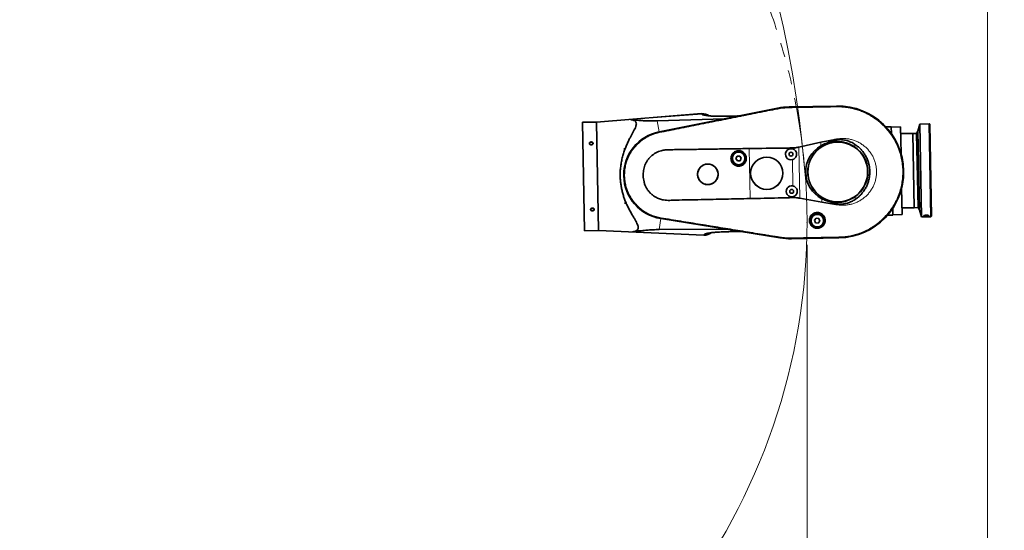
# Model space of a CAD drawing. Header units: millimetres. Extents: x 0 to 14900, y 0 to 10500.
# Tile 13 of 48: x 4514 to 6724, y 4733 to 5878. Entities that reach past the tile are written whole.
import ezdxf

# ---------------------------------------------------------------- set-up
doc = ezdxf.new("R2010")
doc.units = ezdxf.units.MM
doc.header["$LTSCALE"] = 25
doc.header["$PDSIZE"] = -1
doc.linetypes.add('PHANTOM', pattern=[12.7, 6.35, -1.27, 1.27, -1.27, 1.27, -1.27])
doc.styles.add('SLDTEXTSTYLE0', font='TXT', dxfattribs={"width": 0.605})
doc.dimstyles.new('SLDDIMSTYLE0', dxfattribs={"dimtxt": 87.5, "dimasz": 87.5, "dimexe": 0, "dimexo": 0.0625, "dimgap": 21.875, "dimtad": 1, "dimdec": 0, "dimrnd": 1e-09, "dimzin": 12, "dimdsep": 46, "dimtxsty": 'SLDTEXTSTYLE0', "dimsah": 1, "dimcen": 0.09, "dimadec": 0, "dimazin": 3, "dimtfac": 1, "dimtofl": 0, "dimtmove": 0, "dimatfit": 3, "dimfxl": 1, "dimfrac": 2, "dimtolj": 1, "dimtzin": 12, "dimarcsym": 0})

# ---------------------------------------------------------------- blocks, each defined once
blk = doc.blocks.new('_D_3')
at = {"color": 7, "linetype": 'Continuous', "lineweight": 0}
for p, q in [((6281.4, 5372.6), (6281.4, 3420.5)), ((3433.9, 4045.8), (3433.9, 3420.5)), ((6281.4, 3458), (3433.9, 3458))]:
    blk.add_line(p, q, dxfattribs=at)
at = {"color": 7, "linetype": 'Continuous', "lineweight": 18}
for points in [[(3433.9, 3458), (3521.4, 3445.5), (3521.4, 3470.5)], [(6281.4, 3458), (6193.9, 3470.5), (6193.9, 3445.5)]]:
    blk.add_solid(points, dxfattribs=at)
at = {"color": 7, "linetype": 'Continuous', "lineweight": 18, "insert": (4723.9, 3570.8), "char_height": 87.5, "attachment_point": 1, "style": 'SLDTEXTSTYLE0'}
blk.add_mtext('2848', dxfattribs=at)
blk = doc.blocks.new('_D_5')
at = {"color": 7, "linetype": 'Continuous', "lineweight": 0}
for p, q in [((3803.9, 7856.4), (6724.2, 7856.4)), ((6686.7, 7856.4), (6686.7, 4544.6)), ((3932.7, 4544.6), (6724.2, 4544.6))]:
    blk.add_line(p, q, dxfattribs=at)
at = {"color": 7, "linetype": 'Continuous', "lineweight": 18}
for points in [[(6686.7, 7856.4), (6674.2, 7768.9), (6699.2, 7768.9)], [(6686.7, 4544.6), (6699.2, 4632.1), (6674.2, 4632.1)]]:
    blk.add_solid(points, dxfattribs=at)
at = {"color": 7, "linetype": 'Continuous', "lineweight": 18, "insert": (6573.9, 6066.8), "char_height": 87.5, "attachment_point": 1, "rotation": 90, "style": 'SLDTEXTSTYLE0'}
blk.add_mtext('3312', dxfattribs=at)

msp = doc.modelspace()

# ---------------------------------------------------------------- linework, layer by layer
at = {"color": 7, "linetype": 'Continuous', "lineweight": 35}
for p, q in [((6347.6518608, 5684.3071077), (6241.4195922, 5682.3660761)), ((6241.4215858, 5682.2569669), (6347.6538544, 5684.1979985)), ((6241.4366226, 5681.4340057), (6241.4436213, 5681.4341314)), ((6347.6623802, 5683.3755438), (6347.6688797, 5683.3756649)), ((6044.4582614, 5667.1658357), (5808.6343181, 5648.4123914)), ((6215.3471752, 5679.5481551), (5949.5850614, 5626.4896616)), ((5949.6004836, 5626.3814594), (6215.1747431, 5679.4193799)), ((6120.3764231, 5661.7136541), (6124.8033076, 5661.941944)), ((6126.578376, 5661.908877), (6124.8033076, 5661.941944)), ((6215.3298489, 5678.6132737), (6215.335505, 5678.6144044)), ((5788.8459543, 5648.0508267), (5777.2986089, 5647.8398384)), ((5777.2986089, 5647.8398384), (5781.7515636, 5404.1305163)), ((5808.6343181, 5648.4123914), (5803.426854, 5648.3172428)), ((5808.6343181, 5648.4123914), (5813.0872729, 5404.7030692)), ((5944.696217, 5650.9771569), (6095.8433574, 5655.772736)), ((6470.4009188, 5637.5834221), (6458.4669326, 5637.3653692)), ((6470.4009188, 5637.5834221), (6470.6774704, 5622.4478074)), ((6491.2402902, 5637.4432701), (6470.4104336, 5637.0626756)), ((6491.2402902, 5637.4432701), (6492.3278445, 5577.9216411)), ((6534.3575792, 5643.9612141), (6530.4386297, 5628.1883296)), ((6555.7081822, 5644.3513233), (6534.3575792, 5643.9612141)), ((6534.3575792, 5643.9612141), (6538.1635234, 5435.6626481)), ((6556.7687048, 5643.3288602), (6555.7081822, 5644.3513233)), ((6559.5141264, 5436.0527574), (6555.7081822, 5644.3513233)), ((6556.7687048, 5643.3288602), (6560.5365895, 5437.11328)), ((5949.7539703, 5625.6129125), (5949.7686133, 5625.6158309)), ((6519.1157812, 5622.8459116), (6491.5162212, 5622.341624)), ((6527.4477238, 5622.9981494), (6519.1157812, 5622.8459116)), ((6519.1157812, 5622.8459116), (6522.1605366, 5456.2070589)), ((6530.4386297, 5628.1883296), (6527.4477238, 5622.9981494)), ((6527.4477238, 5622.9981494), (6530.4924792, 5456.3592967)), ((6530.4386297, 5628.1883296), (6533.670991, 5451.2818415)), ((6263.0409818, 5592.1705916), (6312.0828597, 5602.960569)), ((5870.2067592, 5588.5897461), (5870.2934335, 5588.5913298)), ((5870.2100286, 5588.4108127), (5870.2067592, 5588.5897461)), ((5871.6238709, 5588.6156389), (5870.2100286, 5588.4108127)), ((5870.2934335, 5588.5913298), (5870.2100286, 5588.4108127)), ((5870.2934335, 5588.5913298), (5871.6238709, 5588.6156389)), ((6124.6311539, 5571.7868576), (6121.8811905, 5566.4383361)), ((6130.6380912, 5572.0795801), (6124.6311539, 5571.7868576)), ((6133.895065, 5567.0237812), (6130.6380912, 5572.0795801)), ((6121.8811905, 5566.4383361), (6125.1381642, 5561.3825371)), ((6125.1381642, 5561.3825371), (6131.1451015, 5561.6752596)), ((6131.1451015, 5561.6752596), (6133.895065, 5567.0237812)), ((6493.7493532, 5500.1227542), (6494.8369075, 5440.6011253)), ((5872.4299672, 5466.9140184), (5873.8503482, 5466.7609779)), ((5872.4332366, 5466.735085), (5872.4299672, 5466.9140184)), ((5872.4299672, 5466.9140184), (5872.5199109, 5466.7366687)), ((5872.5199109, 5466.7366687), (5872.4332366, 5466.735085)), ((5872.5199109, 5466.7366687), (5873.8503482, 5466.7609779)), ((6314.5394861, 5468.5098972), (6265.1361939, 5477.5000549)), ((6462.0825796, 5439.4817316), (6474.0165658, 5439.6997844)), ((6473.7400142, 5454.8353991), (6474.0165658, 5439.6997844)), ((6474.0070509, 5440.2205308), (6494.8369075, 5440.6011253)), ((6494.5609766, 5455.7027713), (6522.1605366, 5456.2070589)), ((6522.1605366, 5456.2070589), (6530.4924792, 5456.3592967)), ((6530.4924792, 5456.3592967), (6533.670991, 5451.2818415)), ((6533.670991, 5451.2818415), (6538.1635234, 5435.6626481)), ((6543.3360409, 5438.0945266), (6543.329403, 5438.0337084)), ((6543.3448894, 5437.1861415), (6543.329403, 5438.0337084)), ((6559.5141264, 5436.0527574), (6560.5365895, 5437.11328)), ((5953.1310897, 5431.7621745), (6220.2769999, 5388.4750582)), ((6220.4890561, 5388.5680921), (5953.1545352, 5431.8689264)), ((5953.2912731, 5432.6410196), (5953.279891, 5432.6428593)), ((6302.2298024, 5432.8238146), (6298.4780073, 5428.1234939)), ((6298.4780073, 5428.1234939), (6300.672707, 5422.5241837)), ((6300.672707, 5422.5241837), (6306.6192017, 5421.6251942)), ((6308.1762972, 5431.9248251), (6302.2298024, 5432.8238146)), ((6306.6192017, 5421.6251942), (6310.3709968, 5426.3255149)), ((6310.3709968, 5426.3255149), (6308.1762972, 5431.9248251)), ((6538.1635234, 5435.6626481), (6559.5141264, 5436.0527574)), ((5781.7515636, 5404.1305163), (5813.0872729, 5404.7030692)), ((5813.0872729, 5404.7030692), (6049.4444363, 5394.5767815)), ((6100.2168794, 5407.8464049), (5949.1366297, 5407.1104136)), ((6124.7016486, 5402.7417763), (6125.1347428, 5402.7399418)), ((6131.2084549, 5402.82467), (6129.5394957, 5402.7325075)), ((6220.6203036, 5389.3783992), (6220.6146105, 5389.3793225)), ((6246.8140013, 5387.5143093), (6246.8070027, 5387.5141793)), ((6353.054308, 5388.6322532), (6246.8220394, 5386.6912217)), ((6246.824033, 5386.5821125), (6353.0563016, 5388.5231441)), ((6353.0392896, 5389.454207), (6353.0298682, 5389.4540392))]:
    msp.add_line(p, q, dxfattribs=at)
at = {"color": 8, "linetype": 'Continuous', "lineweight": 18}
for p, q in [((6241.4366226, 5681.4340057), (6241.4215858, 5682.2569669)), ((6241.4561482, 5680.3653743), (6241.4436213, 5681.4341314)), ((6347.6688797, 5683.3756649), (6347.6538544, 5684.1979985)), ((6347.6623802, 5683.3755438), (6347.6884054, 5682.3070286)), ((6045.0687393, 5666.3635235), (5885.8850756, 5653.7655814)), ((6047.1082455, 5664.3972099), (6045.0687393, 5666.3635235)), ((6095.8433574, 5655.772736), (6126.578376, 5661.908877)), ((6215.335505, 5678.6144044), (6215.1747431, 5679.4193799)), ((6215.5449995, 5677.5654127), (6215.3298489, 5678.6132737)), ((5944.696217, 5650.9771569), (5949.5850614, 5626.4896616)), ((5949.7539703, 5625.6129125), (5949.6004836, 5626.3814594)), ((5949.9662762, 5624.5498436), (5949.7686133, 5625.6158309)), ((6263.0409818, 5592.1705916), (6265.1361939, 5477.5000549)), ((6312.2282997, 5595.0006661), (6312.0828597, 5602.960569)), ((6386.95474, 5599.5503094), (6387.0703018, 5593.2256338)), ((6153.4959799, 5476.672084), (6151.4450416, 5588.9195237)), ((6248.1484062, 5588.3757218), (6248.1131599, 5590.3047449)), ((6249.6707839, 5505.0562955), (6248.5924194, 5564.0749667)), ((6389.1211373, 5480.9838167), (6389.2368087, 5474.6531472)), ((6250.150179, 5478.8190948), (6250.1147971, 5480.7555403)), ((6314.5394861, 5468.5098972), (6314.3939343, 5476.4759186)), ((6543.329403, 5438.0337084), (6543.8169285, 5438.5283282)), ((6543.3448894, 5437.1861415), (6545.0825143, 5438.9637188)), ((6553.0030248, 5439.1054192), (6554.8013107, 5437.3954684)), ((6554.2839012, 5438.7163597), (6554.7858244, 5438.2430354)), ((5949.1366297, 5407.1104136), (5953.1310897, 5431.7621745)), ((5953.279891, 5432.6428593), (5953.1545352, 5431.8689264)), ((5953.4532176, 5433.7129581), (5953.2912731, 5432.6410196)), ((6050.0196513, 5395.4010972), (5890.4820243, 5402.1754972)), ((6050.0196513, 5395.4010972), (6051.9859649, 5397.4406034)), ((6131.2084549, 5402.82467), (6100.2168794, 5407.8464049)), ((6220.6203036, 5389.3783992), (6220.4890561, 5388.5680921)), ((6220.7913378, 5390.4343453), (6220.6146105, 5389.3793225)), ((6246.7874771, 5388.5828122), (6246.8140013, 5387.5143093)), ((6246.8070027, 5387.5141793), (6246.8220394, 5386.6912217)), ((6353.0197639, 5390.5228486), (6353.0298682, 5389.4540392)), ((6353.0392896, 5389.454207), (6353.054308, 5388.6322532))]:
    msp.add_line(p, q, dxfattribs=at)
at = {"color": 7, "linetype": 'Continuous', "lineweight": 35, "flags": 128}
for points in [[(5797.0660591, 5597.3042042), (5798.2130632, 5597.4774295), (5799.2302092, 5597.936317), (5800.0072734, 5598.6311392), (5800.4600489, 5599.4866012), (5800.5394705, 5600.4100005), (5800.2369316, 5601.3012725), (5799.5852169, 5602.0638339), (5798.6549499, 5602.6150495), (5797.5469395, 5602.8951864), (5796.3812557, 5602.8738875), (5795.2842185, 5602.5534609), (5794.3747089, 5601.9686297), (5793.7512864, 5601.1827695), (5793.4815084, 5600.2810404), (5793.5946096, 5599.3611588), (5794.0783338, 5598.5228081), (5794.8802619, 5597.8568366), (5795.9134925, 5597.4354127), (5797.0660591, 5597.3042042)], [(5799.7623655, 5449.7358948), (5800.9093696, 5449.9091201), (5801.9265156, 5450.3680077), (5802.7035798, 5451.0628298), (5803.1563553, 5451.9182919), (5803.2357769, 5452.8416912), (5802.933238, 5453.7329631), (5802.2815233, 5454.4955246), (5801.3512563, 5455.0467401), (5800.2432459, 5455.326877), (5799.0775621, 5455.3055782), (5797.9805249, 5454.9851515), (5797.0710153, 5454.4003203), (5796.4475928, 5453.6144601), (5796.1778148, 5452.712731), (5796.290916, 5451.7928494), (5796.7746402, 5450.9544987), (5797.5765683, 5450.2885272), (5798.6097989, 5449.8671033), (5799.7623655, 5449.7358948)], [(6554.8013107, 5437.3954684), (6554.7995697, 5437.4907505), (6554.797773, 5437.5890854), (6554.7959205, 5437.6904703), (6554.7940124, 5437.7949022), (6554.7920486, 5437.9023778), (6554.7900293, 5438.0128941), (6554.7879545, 5438.1264478), (6554.7858244, 5438.2430354)]]:
    msp.add_lwpolyline(points, dxfattribs=at)
at = {"color": 7, "linetype": 'Continuous', "lineweight": 35}
for centre, radius in [((6350.3540812, 5536.4151259), 67.1635182), ((6350.3540812, 5536.4151259), 67.010549), ((6127.8881277, 5566.7310586), 16.9270833), ((6127.8881277, 5566.7310586), 14.84375), ((6127.8881277, 5566.7310586), 14.0625), ((6191.0056783, 5533.5035785), 36.2288942), ((6191.0056783, 5533.5035785), 36.147007), ((6245.4436094, 5576.1718669), 4.3229167), ((6058.7360889, 5531.0868039), 22.9187262), ((6246.9659871, 5492.8524406), 4.3229167), ((6304.4245021, 5427.2245044), 16.9270833), ((6304.4245021, 5427.2245044), 14.84375), ((6304.4245021, 5427.2245044), 14.0625)]:
    msp.add_circle(centre, radius, dxfattribs=at)
at = {"color": 8, "linetype": 'Continuous', "lineweight": 18}
for centre in [(6127.8881277, 5566.7310586), (6304.4245021, 5427.2245044)]:
    msp.add_circle(centre, 14.4270833, dxfattribs=at)
at = {"color": 7, "linetype": 'Continuous', "lineweight": 18}
for centre, radius, start, end in [((3753.8725798, 5324.5923172), 2531.789341, 5, 155), ((4874.5916151, 5422.6425278), 1406.789341, 213.1733009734, 5)]:
    msp.add_arc(centre, radius, start, end, dxfattribs=at)
at = {"color": 7, "linetype": 'PHANTOM', "lineweight": 18}
msp.add_arc((4874.5916151, 5422.6425278), 1406.789341, 5, 103.1733009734, dxfattribs=at)
at = {"color": 7, "linetype": 'Continuous', "lineweight": 35}
for centre, radius, start, end in [((6244.1218126, 5534.4740943), 147.8075393, 91.0467680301, 101.2939725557), ((6244.1027829, 5535.5155871), 146.875, 91.0467680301, 101.2904597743), ((6350.3540812, 5536.4151259), 147.9166667, 271.0467680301, 91.0467680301), ((6350.3540812, 5536.4151259), 147.8075393, 271.0467680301, 91.0467680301), ((6046.4703097, 5641.2019604), 26.0416667, 54.2918272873, 94.4333596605), ((5968.959407, 5529.446442), 98.9583333, 101.2904597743, 260.7960458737), ((5968.959407, 5529.446442), 98.8492059, 101.2939725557, 260.7995635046), ((6350.3540812, 5536.4151259), 67.6425507, 304.9678299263, 57.1257061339), ((6245.4436094, 5576.1718669), 12.5, 77.5032788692, 284.590257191), ((6246.9659871, 5492.8524406), 12.5, 77.5032788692, 284.590257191), ((6050.50111, 5420.5970662), 26.0416667, 267.6757085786, 307.7866732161), ((6244.1027829, 5535.5155871), 148.9583333, 260.7960458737, 271.0467680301), ((6244.1218126, 5534.4740943), 147.8075393, 260.7995635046, 271.0467680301)]:
    msp.add_arc(centre, radius, start, end, dxfattribs=at)
at = {"color": 8, "linetype": 'Continuous', "lineweight": 18}
for centre, radius, start, end in [((6047.4287362, 5640.7992176), 25.6730077, 57.0185067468, 95.2743735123), ((6051.4372799, 5421.0586415), 25.6966778, 266.837513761, 305.0865707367)]:
    msp.add_arc(centre, radius, start, end, dxfattribs=at)
at = {"color": 7, "linetype": 'Continuous', "lineweight": 35}
for centre, major_axis, ratio, start_param, end_param in [((6124.0754965, 5667.6994194), (-4.369223, 5.194631), 0.5859279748, 2.6685816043, 2.8302501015), ((6111.0737662, 5665.1036686), (16.3506707, 8.9807344), 0.1553294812, 3.4379656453, 3.5996341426), ((6346.2525704, 5536.3401848), (67.8972085, 1.2405894), 0.9981737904, 2.0773499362, 4.205835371), ((6115.7609938, 5399.0788428), (16.6507596, -8.3765119), 0.1555134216, 2.6834198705, 2.845177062), ((6128.9199518, 5396.9466247), (4.1753449, 5.3508092), 0.5860410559, 0.3112158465, 0.472973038)]:
    msp.add_ellipse(centre, major_axis=major_axis, ratio=ratio, start_param=start_param, end_param=end_param, dxfattribs=at)
for points, knots in [([(6215.335505, 5678.6144044), (6218.7575522, 5679.2236296), (6224.7790183, 5680.2956278), (6233.5065575, 5681.1601937), (6238.7907101, 5681.3426468), (6241.4366226, 5681.4340057)], [0, 0, 0, 0, 0.3966007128, 0.6978622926, 1, 1, 1, 1]), ([(6241.4436213, 5681.4341314), (6244.9169074, 5681.4972852), (6251.8634025, 5681.6235912), (6265.7562325, 5681.8791977), (6283.1222971, 5682.1954407), (6304.2985887, 5682.5824344), (6322.1701996, 5682.9098377), (6336.7372053, 5683.1741968), (6344.0206428, 5683.3084279), (6347.6623802, 5683.3755438)], [0, 0, 0, 0, 0.0980979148, 0.1961936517, 0.3923850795, 0.5885764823, 0.7942879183, 0.8971434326, 1, 1, 1, 1]), ([(6347.6688797, 5683.3756649), (6351.1747641, 5683.3672202), (6358.1952698, 5683.3503099), (6368.6933306, 5682.3657551), (6379.1057613, 5680.6903712), (6389.3701229, 5678.2556012), (6399.4342863, 5675.0970648), (6409.2449732, 5671.2215886), (6418.7542309, 5666.6564892), (6427.9105245, 5661.4191665), (6436.6695158, 5655.541461), (6444.982895, 5649.0487752), (6452.8116139, 5641.9792495), (6460.1116477, 5634.3650195), (6466.8495688, 5626.2491359), (6472.9860759, 5617.6694762), (6478.4944417, 5608.6736411), (6483.3415931, 5599.3049589), (6487.5076181, 5589.6141751), (6490.9657589, 5579.6488201), (6493.703749, 5569.4620395), (6495.7019095, 5559.1047), (6496.955586, 5548.6311402), (6497.4525546, 5538.0945329), (6497.1961979, 5527.5493295), (6496.1820887, 5517.0498695), (6494.421008, 5506.649588), (6491.916151, 5496.4029846), (6488.6863131, 5486.3613131), (6484.7426566, 5476.5779311), (6480.1107843, 5467.1009709), (6474.8092478, 5457.9817101), (6468.8701326, 5449.2642432), (6462.319279, 5440.9966297), (6455.1950371, 5433.2176722), (6447.5297665, 5425.9712513), (6439.3667816, 5419.2904637), (6430.7442345, 5413.2143519), (6421.7098734, 5407.7693885), (6412.3073582, 5402.988292), (6402.5877978, 5398.88965), (6392.5981787, 5395.5023869), (6382.4008196, 5392.8370506), (6372.3682404, 5390.9838175), (6362.5693689, 5389.8065075), (6356.2158866, 5389.571637), (6353.0392896, 5389.454207)], [0, 0, 0, 0, 0.02277228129, 0.04560131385, 0.06843042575, 0.09125959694, 0.11408876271, 0.13691762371, 0.15974648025, 0.18257542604, 0.2054043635, 0.22823328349, 0.25106221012, 0.27389112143, 0.29672002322, 0.31954895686, 0.34237790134, 0.36520681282, 0.38803571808, 0.41086463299, 0.43369354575, 0.45652247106, 0.47935139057, 0.50218030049, 0.5250092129, 0.54783814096, 0.57066705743, 0.59349597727, 0.61632490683, 0.63915380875, 0.66198271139, 0.68481165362, 0.70764059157, 0.73046950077, 0.75329841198, 0.77612732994, 0.79895624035, 0.82178519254, 0.84461415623, 0.86744301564, 0.89027187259, 0.91310109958, 0.93593043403, 0.95870065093, 0.97935126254, 1, 1, 1, 1]), ([(5949.7686133, 5625.6158309), (5953.1800503, 5626.2967096), (5960.0028596, 5627.6584542), (5970.2358137, 5629.7057379), (5983.8813502, 5632.4295994), (6000.938153, 5635.8306571), (6028.2289246, 5641.2771454), (6062.3424594, 5648.0825354), (6103.2786219, 5656.2510751), (6137.3920773, 5663.0582303), (6164.6828016, 5668.5045216), (6181.7394991, 5671.9085132), (6195.2975927, 5674.6155236), (6205.3574286, 5676.6216978), (6212.0057073, 5677.9494147), (6215.3298489, 5678.6132737)], [0, 0, 0, 0, 0.0385379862, 0.07707524, 0.1156129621, 0.1926873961, 0.2697618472, 0.4239107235, 0.5780595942, 0.7322084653, 0.8092829, 0.8863573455, 0.924894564, 0.9624472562, 1, 1, 1, 1]), ([(6120.3742501, 5661.7839708), (6119.3810568, 5661.7438271), (6115.6781571, 5661.5941603), (6109.8244445, 5661.4684806), (6103.0067359, 5661.3787527), (6097.0810442, 5661.3772062), (6091.5288919, 5661.4249439), (6086.1408855, 5661.4464098), (6080.9682823, 5661.4850128), (6076.2858074, 5661.5466249), (6071.9498532, 5661.6407565), (6067.945957, 5661.7779418), (6064.7608184, 5661.9469333), (6062.3191722, 5662.1310888), (6060.5557851, 5662.3080279), (6059.4823797, 5662.439818), (6058.9289242, 5662.5182), (6058.8651983, 5662.5183983), (6058.8357203, 5662.51849)], [0, 0, 0, 0, 0.0354510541, 0.1321713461, 0.2210793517, 0.302043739, 0.3757689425, 0.4584586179, 0.5314566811, 0.6009833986, 0.6707245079, 0.7406671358, 0.8117431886, 0.8600693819, 0.9074549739, 0.9491422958, 0.9764744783, 1, 1, 1, 1]), ([(5788.8459543, 5648.0508267), (5788.8662051, 5648.0500528), (5788.9262004, 5648.0477601), (5789.6094208, 5648.0223279), (5791.0853758, 5647.9806744), (5793.1360496, 5647.9514117), (5795.5558554, 5647.960324), (5798.0805438, 5648.0200149), (5800.401042, 5648.1206628), (5802.19817, 5648.2283967), (5803.2549938, 5648.3042256), (5803.3742016, 5648.3132547), (5803.426854, 5648.3172428)], [0, 0, 0, 0, 0.05229505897, 0.15492996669, 0.25858614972, 0.36484400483, 0.47401649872, 0.58521650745, 0.69687346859, 0.80723022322, 0.91485642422, 1, 1, 1, 1]), ([(5890.4820243, 5402.1754972), (5891.9346066, 5402.4425691), (5894.5550184, 5402.9243581), (5897.6863004, 5404.1972857), (5900.039359, 5405.7563963), (5901.7105397, 5407.7594887), (5902.5220594, 5410.2391996), (5902.5162658, 5413.144394), (5901.6704679, 5416.7310894), (5899.8255946, 5421.0806319), (5897.0807861, 5426.213918), (5893.4849955, 5432.3179774), (5889.2009539, 5439.5389728), (5884.375708, 5448.0271495), (5879.5955082, 5457.148147), (5875.4047604, 5466.2214816), (5871.9031087, 5475.109456), (5869.0213298, 5483.6614468), (5866.5477889, 5492.543066), (5864.543492, 5501.7240039), (5863.0937989, 5511.1716997), (5862.2114165, 5520.8099834), (5861.9085478, 5530.5187481), (5862.2240993, 5540.777907), (5863.3122922, 5551.4822755), (5865.2117434, 5562.4836752), (5867.7652106, 5573.0138889), (5870.8958865, 5582.9902493), (5874.4516919, 5592.4028347), (5878.3310348, 5601.3063735), (5882.1546001, 5609.1710859), (5885.8263196, 5616.0917356), (5889.1910108, 5622.1866557), (5892.3176671, 5627.9173961), (5895.0110616, 5633.2415277), (5896.915772, 5637.6966317), (5897.9984341, 5641.3522365), (5898.3590424, 5644.3023956), (5898.0442959, 5646.8916476), (5896.9538089, 5649.0540475), (5895.1987103, 5650.8044873), (5892.7519334, 5652.2005818), (5889.65657, 5653.2306253), (5887.1424424, 5653.5872341), (5885.8850756, 5653.7655814)], [0, 0, 0, 0, 0.0229794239, 0.0414541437, 0.0599666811, 0.0784060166, 0.097016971, 0.1157135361, 0.13434424, 0.1582577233, 0.182269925, 0.2062486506, 0.237724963, 0.2693176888, 0.3009081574, 0.3323813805, 0.3573376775, 0.3823757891, 0.407396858, 0.4323298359, 0.4574348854, 0.482653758, 0.5078683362, 0.5329675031, 0.562586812, 0.5922990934, 0.621937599, 0.6507853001, 0.6797371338, 0.7087116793, 0.737590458, 0.7612440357, 0.7850267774, 0.808792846, 0.8324515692, 0.8560006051, 0.8734025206, 0.8908488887, 0.9082263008, 0.9256492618, 0.9431409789, 0.9605889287, 0.9802897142, 1, 1, 1, 1]), ([(5885.8850756, 5653.7655814), (5889.6784893, 5653.3685132), (5895.3756517, 5652.7721737), (5903.6510988, 5652.0786762), (5910.7948227, 5651.5694483), (5917.6440941, 5651.1966705), (5924.1466921, 5650.9607944), (5929.8364502, 5650.8315369), (5935.3371486, 5650.8029185), (5940.5245687, 5650.8614832), (5943.3058694, 5650.9386046), (5944.696217, 5650.9771569)], [0, 0, 0, 0, 0.2430467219, 0.3650212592, 0.486978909, 0.6418181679, 0.7199882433, 0.7981331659, 0.8980310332, 0.9490266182, 1, 1, 1, 1]), ([(5953.279891, 5432.6428593), (5951.5579296, 5432.9495034), (5948.1137945, 5433.5628294), (5942.0811694, 5435.066699), (5935.2302008, 5437.2491927), (5927.6911308, 5440.3709861), (5920.4382416, 5444.1085965), (5913.5193147, 5448.4330199), (5906.9857591, 5453.3194948), (5900.8784311, 5458.7286965), (5895.2442733, 5464.6292555), (5889.5154865, 5471.7148884), (5883.9820528, 5480.1510125), (5878.9893155, 5489.9988376), (5875.4541605, 5499.4487301), (5873.1232985, 5508.2584631), (5871.6928882, 5516.2920753), (5870.9386974, 5524.417004), (5870.8575937, 5532.5755739), (5871.4580293, 5540.711629), (5872.8745891, 5549.711536), (5875.4234793, 5559.472056), (5879.3811432, 5569.7782729), (5884.0213501, 5578.7366982), (5888.9949303, 5586.3726003), (5893.9960733, 5592.8200589), (5899.5177493, 5598.8264039), (5905.5159549, 5604.3559789), (5911.9552655, 5609.36423), (5919.6015154, 5614.3632226), (5928.5972675, 5619.0169351), (5938.949626, 5623.0776326), (5946.1565658, 5624.768768), (5949.7539703, 5625.6129125)], [0, 0, 0, 0, 0.0192253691, 0.0384531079, 0.068323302, 0.0981933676, 0.1280635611, 0.1579337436, 0.1877998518, 0.2176659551, 0.2475320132, 0.2773980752, 0.3177406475, 0.3582118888, 0.398554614, 0.4284255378, 0.4582964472, 0.4881673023, 0.5180381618, 0.5478993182, 0.577760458, 0.6180988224, 0.6585656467, 0.6989038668, 0.7287774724, 0.7586510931, 0.7885157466, 0.8183804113, 0.8482450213, 0.8781096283, 0.9186984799, 0.9594176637, 1, 1, 1, 1]), ([(5793.7544507, 5598.4071722), (5794.045334, 5598.1708863), (5794.6659455, 5597.6667604), (5795.9435195, 5597.2360397), (5797.3749987, 5597.1449357), (5798.7820474, 5597.4506066), (5799.9846975, 5598.1143488), (5800.8385742, 5599.0509708), (5801.2481699, 5600.1379491), (5801.1810237, 5601.2450138), (5800.6574177, 5602.2546631), (5799.7355536, 5603.0682939), (5798.5061618, 5603.6041891), (5797.0952349, 5603.8004365), (5795.6610955, 5603.625972), (5794.3764789, 5603.0926064), (5793.400017, 5602.2603897), (5792.8432613, 5601.2277354), (5792.765372, 5600.1209698), (5793.1017288, 5599.1393952), (5793.5604602, 5598.6247906), (5793.7544507, 5598.4071722)], [0, 0, 0, 0, 0.0474447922, 0.1012254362, 0.1557540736, 0.2107117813, 0.2655691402, 0.3198188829, 0.3731824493, 0.4257801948, 0.478107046, 0.5307809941, 0.5842358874, 0.6385425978, 0.6934188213, 0.7483670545, 0.8028521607, 0.8565010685, 0.9092997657, 0.9616442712, 1, 1, 1, 1]), ([(6248.1131599, 5590.3047449), (6250.6123205, 5590.4196686), (6255.6417466, 5590.6509462), (6260.5644219, 5591.6619589), (6263.0409818, 5592.1705916)], [0, 0, 0, 0, 0.4969077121, 1, 1, 1, 1]), ([(6312.0828597, 5602.960569), (6317.7722468, 5604.0712419), (6326.3135384, 5605.7386588), (6337.7989625, 5607.491686), (6345.3349088, 5608.4749648), (6351.7882585, 5609.0046597), (6357.1907567, 5608.9852197), (6362.6168292, 5608.4456351), (6367.889728, 5607.4660557), (6372.9243732, 5606.0775134), (6377.7369968, 5604.3150777), (6382.44942, 5602.1761994), (6385.4529556, 5600.4256125), (6386.95474, 5599.5503094)], [0, 0, 0, 0, 0.225839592, 0.3390456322, 0.4522372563, 0.5215445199, 0.590804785, 0.6620692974, 0.7333342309, 0.7991181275, 0.8649046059, 0.9324515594, 1, 1, 1, 1]), ([(6312.2282997, 5595.0006661), (6314.1078828, 5596.0220181), (6317.8670726, 5598.0647353), (6324.3146823, 5600.6747328), (6331.4972099, 5602.8115264), (6339.3988031, 5604.2262951), (6347.4422639, 5604.7752409), (6355.5314541, 5604.4008893), (6363.5649617, 5603.1309422), (6371.6022444, 5600.8994462), (6379.5499227, 5597.7069574), (6384.563543, 5594.719388), (6387.0703018, 5593.2256338)], [0, 0, 0, 0, 0.0815939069, 0.1631888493, 0.2649216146, 0.366971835, 0.468706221, 0.5716789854, 0.6749802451, 0.7779467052, 0.8889756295, 1, 1, 1, 1]), ([(6386.95474, 5599.5503094), (6389.6866131, 5597.7271384), (6394.7334225, 5594.3590478), (6401.2437833, 5588.3260431), (6406.7554371, 5582.0427776), (6411.5250492, 5575.1739547), (6415.4745366, 5567.8082249), (6418.5784569, 5560.0515792), (6420.8013572, 5552.0018617), (6422.0861382, 5543.7550721), (6422.4510934, 5535.4225186), (6421.8870972, 5527.0990517), (6420.3700878, 5518.8949942), (6417.9558687, 5510.9092179), (6414.6686909, 5503.2374206), (6410.5196232, 5495.9935616), (6405.5963252, 5489.2487047), (6400.2832025, 5483.475805), (6394.8143318, 5478.585766), (6391.0959816, 5475.9640191), (6389.2368087, 5474.6531472)], [0, 0, 0, 0, 0.0662607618, 0.1224088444, 0.1787369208, 0.2348861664, 0.2909809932, 0.3472557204, 0.4033514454, 0.4593553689, 0.5155363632, 0.5715374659, 0.6275563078, 0.6837525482, 0.7397694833, 0.7958322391, 0.8520732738, 0.9081350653, 0.9540675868, 1, 1, 1, 1]), ([(6151.4450416, 5588.9195237), (6138.7976537, 5588.7265272), (6113.5029388, 5588.3405353), (6075.5693563, 5587.7987446), (6037.6554824, 5587.2171707), (6007.0807545, 5586.6564265), (5983.839392, 5586.3986112), (5971.6203072, 5586.2521236), (5963.1281145, 5585.8522774), (5958.3788169, 5585.1850423), (5953.245341, 5583.8965378), (5947.7517573, 5582.0220376), (5942.0566019, 5579.3021958), (5936.7017864, 5575.9671576), (5931.7728836, 5572.0304617), (5927.3164718, 5567.5657308), (5923.4127015, 5562.6385851), (5920.1356796, 5557.2986441), (5917.5014554, 5551.6340362), (5915.5661188, 5545.7804974), (5914.3435285, 5539.8264788), (5913.7264756, 5533.8679655), (5913.6288987, 5527.5860815), (5914.1119921, 5521.0271585), (5915.3374929, 5514.2802221), (5917.3262674, 5507.8043247), (5920.1112068, 5501.7260326), (5923.5683549, 5496.1024997), (5927.5557706, 5491.0923022), (5931.9671666, 5486.7317051), (5936.6726562, 5482.9940565), (5941.3631589, 5480.0266861), (5945.8991816, 5477.7399898), (5950.1781367, 5475.9940207), (5954.5978972, 5474.636975), (5959.8974533, 5473.4324645), (5966.1235175, 5472.7009025), (5973.2172969, 5472.6251507), (5980.3186406, 5472.921246), (5994.3719026, 5473.4401318), (6015.4014429, 5473.7104499), (6043.234065, 5474.3131641), (6070.9112406, 5474.8826652), (6107.6053579, 5475.6608942), (6135.1378063, 5476.2675657), (6153.4959799, 5476.672084)], [0, 0, 0, 0, 0.0696244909, 0.139248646, 0.2088662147, 0.2784854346, 0.3078357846, 0.3371831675, 0.3460296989, 0.3548645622, 0.3636859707, 0.3753187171, 0.3869878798, 0.3986191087, 0.4102568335, 0.4219314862, 0.4335666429, 0.4450567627, 0.4565857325, 0.4680734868, 0.4790394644, 0.4900388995, 0.5010180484, 0.5135817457, 0.5261792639, 0.538723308, 0.550870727, 0.5630663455, 0.5752171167, 0.5863054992, 0.597427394, 0.6085174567, 0.6170517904, 0.6255863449, 0.6341195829, 0.6426561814, 0.6556734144, 0.6687400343, 0.6818666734, 0.6949659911, 0.7464350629, 0.7979057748, 0.8484158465, 0.8989262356, 1, 1, 1, 1]), ([(6145.0848494, 5567.0452699), (6145.0190259, 5568.0109634), (6144.887379, 5569.9423502), (6144.0838932, 5572.747721), (6142.8470329, 5575.3794387), (6141.1847936, 5577.770457), (6139.1400166, 5579.8415937), (6136.7819965, 5581.5480205), (6134.1667744, 5582.8250585), (6131.3774031, 5583.6545498), (6128.4873278, 5583.9937616), (6125.5810038, 5583.8531394), (6122.7418154, 5583.2166218), (6120.0458922, 5582.121933), (6117.5773183, 5580.5814881), (6115.3954413, 5578.6559929), (6113.5756079, 5576.385032), (6112.1537846, 5573.8455557), (6111.1880035, 5571.0999137), (6110.686742, 5568.2327088), (6110.6840985, 5565.3219758), (6111.1600399, 5562.4503923), (6112.1209101, 5559.7028294), (6113.5204317, 5557.1506764), (6115.3365173, 5554.8760981), (6117.501846, 5552.9311688), (6119.9683783, 5551.3861009), (6122.6552802, 5550.2677584), (6125.4939931, 5549.626448), (6128.3993188, 5549.4607165), (6131.2899681, 5549.7952999), (6134.0861253, 5550.6006128), (6136.7028698, 5551.8731045), (6139.0750096, 5553.5585301), (6141.1226722, 5555.625464), (6142.8054719, 5558.0011912), (6144.0465083, 5560.6298334), (6144.9442832, 5563.6595474), (6145.0346711, 5565.8366595), (6145.0848494, 5567.0452699)], [0, 0, 0, 0, 0.0268525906, 0.053705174, 0.080557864, 0.1074105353, 0.1342610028, 0.1611114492, 0.1879575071, 0.2148035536, 0.2416459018, 0.2684882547, 0.2953297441, 0.3221712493, 0.3490150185, 0.3758588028, 0.4027060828, 0.4295533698, 0.4564031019, 0.483252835, 0.5101033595, 0.5369538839, 0.5638044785, 0.5906550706, 0.6175055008, 0.6443559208, 0.6712051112, 0.6980542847, 0.7249005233, 0.751746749, 0.7785895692, 0.8054323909, 0.8322737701, 0.8591151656, 0.8859584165, 0.9128016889, 0.939649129, 0.9664965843, 1, 1, 1, 1]), ([(6151.4450416, 5588.9195237), (6176.7373201, 5589.230458), (6208.9610288, 5589.6266048), (6241.1822622, 5590.1846973), (6248.1131599, 5590.3047449)], [0, 0, 0, 0, 0.7848965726, 1, 1, 1, 1]), ([(6248.1484062, 5588.3757218), (6249.0184164, 5588.1231011), (6251.234783, 5587.4795451), (6254.3295677, 5585.2845635), (6256.8509124, 5581.8478898), (6258.0847758, 5577.7482762), (6257.8944993, 5573.4784826), (6256.3023109, 5569.5087373), (6253.4875942, 5566.3009543), (6250.667173, 5564.6784033), (6248.9576813, 5564.1812021), (6248.5924194, 5564.0749667)], [0, 0, 0, 0, 0.0815291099, 0.2076968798, 0.3340293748, 0.4604222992, 0.5867060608, 0.7129312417, 0.8392576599, 0.9656546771, 1, 1, 1, 1]), ([(6081.8356881, 5531.5088701), (6081.7474366, 5532.8039064), (6081.5709336, 5535.393979), (6080.4937801, 5539.1560936), (6078.8357121, 5542.6853286), (6076.6074613, 5545.8919102), (6073.8664814, 5548.6696879), (6070.7054086, 5550.9588001), (6067.1994042, 5552.6724062), (6063.4592147, 5553.7862504), (6059.5835263, 5554.2427333), (6055.6849159, 5554.0555814), (6051.875689, 5553.2029284), (6048.2577526, 5551.734893), (6044.9445155, 5549.6680377), (6042.0160721, 5547.0838245), (6039.5737943, 5544.0355549), (6037.6664683, 5540.6274803), (6036.3715336, 5536.9432736), (6035.7001316, 5533.0977755), (6035.697236, 5529.1949759), (6036.3352633, 5525.3461496), (6037.6224296, 5521.6640059), (6039.4967081, 5518.2434807), (6041.9288103, 5515.1942516), (6044.8296602, 5512.5853563), (6048.1349909, 5510.5115193), (6051.7377151, 5509.0088922), (6055.5453202, 5508.1458731), (6059.4438748, 5507.9211078), (6063.3235259, 5508.3682203), (6067.0766574, 5509.4476756), (6070.5890209, 5511.1546653), (6073.7725256, 5513.4159143), (6076.5202958, 5516.1892358), (6078.7779316, 5519.376383), (6080.4427366, 5522.9026466), (6081.6470938, 5526.9667937), (6081.7683625, 5529.8874091), (6081.8356881, 5531.5088701)], [0, 0, 0, 0, 0.0268383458, 0.0536766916, 0.0805150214, 0.1073533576, 0.1341920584, 0.161030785, 0.1878725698, 0.2147144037, 0.241564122, 0.2684138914, 0.2952749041, 0.322135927, 0.3490045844, 0.3758731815, 0.4027371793, 0.4296010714, 0.4564467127, 0.4832922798, 0.5101170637, 0.5369418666, 0.5637595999, 0.5905774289, 0.6174078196, 0.6442383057, 0.6710905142, 0.697942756, 0.7248097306, 0.7516766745, 0.7785439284, 0.8054111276, 0.8322686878, 0.8591262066, 0.8859730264, 0.9128198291, 0.9396602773, 0.9665007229, 1, 1, 1, 1]), ([(6249.6707839, 5505.0562955), (6250.5407941, 5504.8036747), (6252.7571607, 5504.1601187), (6255.8519454, 5501.9651371), (6258.3732901, 5498.5284634), (6259.6071535, 5494.4288499), (6259.416877, 5490.1590562), (6257.8246886, 5486.1893109), (6255.0099719, 5482.9815279), (6252.1895507, 5481.358977), (6250.480059, 5480.8617758), (6250.1147971, 5480.7555403)], [0, 0, 0, 0, 0.0815291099, 0.2076968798, 0.3340293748, 0.4604222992, 0.5867060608, 0.7129312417, 0.8392576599, 0.9656546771, 1, 1, 1, 1]), ([(6389.1211373, 5480.9838167), (6387.5342069, 5479.9289998), (6384.3603269, 5477.8193533), (6378.6567658, 5474.8150206), (6372.0251325, 5472.0616324), (6364.4329414, 5469.8581897), (6356.5985075, 5468.4764254), (6348.6084391, 5467.9845533), (6340.5623323, 5468.3697297), (6332.0524182, 5469.7451977), (6323.1875306, 5472.256413), (6317.3250965, 5475.0694343), (6314.3939343, 5476.4759186)], [0, 0, 0, 0, 0.0725510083, 0.1451028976, 0.2451983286, 0.3456041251, 0.4457067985, 0.5477574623, 0.650127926, 0.7521792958, 0.8760919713, 1, 1, 1, 1]), ([(6250.150179, 5478.8190948), (6238.9345547, 5478.5900482), (6206.715226, 5477.932062), (6174.4981898, 5477.1693162), (6153.4959799, 5476.672084)], [0, 0, 0, 0, 0.34810235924, 1, 1, 1, 1]), ([(6265.1361939, 5477.5000549), (6262.6729763, 5477.9134984), (6257.7170699, 5478.7453321), (6252.6824557, 5478.7944099), (6250.150179, 5478.8190948)], [0, 0, 0, 0, 0.4970266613, 1, 1, 1, 1]), ([(6389.2368087, 5474.6531472), (6386.5509642, 5473.0155573), (6382.4910932, 5470.5402079), (6376.6273057, 5468.0690831), (6371.9113661, 5466.4564036), (6366.9161381, 5465.2040532), (6361.6218412, 5464.3285181), (6356.2118939, 5463.9397967), (6349.5239621, 5464.0813877), (6341.6538479, 5464.7702983), (6329.5676757, 5466.1622466), (6320.5548555, 5467.5701975), (6314.5394861, 5468.5098972)], [0, 0, 0, 0, 0.1220816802, 0.1845363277, 0.2469887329, 0.3157705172, 0.3845529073, 0.4554679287, 0.5264152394, 0.6445833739, 0.7627865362, 1, 1, 1, 1]), ([(5796.5971446, 5449.9608138), (5796.9015532, 5449.7448385), (5797.5521435, 5449.2832502), (5798.8551667, 5448.9227997), (5800.2930215, 5448.8909457), (5801.6814592, 5449.2349606), (5802.84236, 5449.9150079), (5803.6370832, 5450.8529231), (5803.9787668, 5451.9359273), (5803.8434001, 5453.0405893), (5803.2575897, 5454.0495418), (5802.2844262, 5454.8574948), (5801.0197597, 5455.3727243), (5799.5949302, 5455.5258607), (5798.1719022, 5455.2867036), (5796.9231693, 5454.6785852), (5796.0023585, 5453.7804107), (5795.5125805, 5452.7086441), (5795.5035036, 5451.5996017), (5795.8991415, 5450.6466816), (5796.3892605, 5450.1650837), (5796.5971446, 5449.9608138)], [0, 0, 0, 0, 0.0474032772, 0.1013115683, 0.1559304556, 0.2109078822, 0.2657058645, 0.3198368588, 0.3730721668, 0.425593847, 0.4779338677, 0.5307011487, 0.5842837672, 0.6386969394, 0.6936171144, 0.7485300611, 0.8029109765, 0.8564278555, 0.9091282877, 0.9614567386, 1, 1, 1, 1]), ([(6322.036362, 5427.5463009), (6321.9691785, 5428.8076834), (6321.8348478, 5431.3297665), (6320.6592415, 5434.8470938), (6318.882179, 5437.9562677), (6316.6785184, 5440.5066623), (6314.0661882, 5442.5534652), (6311.2891749, 5444.0232151), (6308.3681112, 5444.9469177), (6305.4990553, 5445.3615085), (6302.666473, 5445.2966001), (6299.9681959, 5444.8191767), (6297.4126334, 5443.9360393), (6295.0268755, 5442.6916381), (6292.8681913, 5441.0978192), (6290.9321061, 5439.1608231), (6289.3145999, 5436.9269544), (6288.0142415, 5434.3706931), (6287.1413849, 5431.5906759), (6286.7219055, 5428.5605443), (6286.8472113, 5425.4341724), (6287.5595788, 5422.2425429), (6288.8918514, 5419.1716006), (6290.8164319, 5416.3557936), (6293.280162, 5413.948882), (6296.0673492, 5412.1071903), (6299.0861767, 5410.8609934), (6302.0255724, 5410.2057005), (6304.8976398, 5410.0696002), (6307.543074, 5410.3405942), (6310.0379199, 5410.9887104), (6312.3729686, 5411.9561688), (6314.5379417, 5413.2495775), (6316.5709026, 5414.8927466), (6318.3647468, 5416.8603598), (6319.9370019, 5419.2242895), (6321.1253344, 5421.8924242), (6321.8807505, 5424.7265293), (6321.9861925, 5426.6372008), (6322.036362, 5427.5463009)], [0, 0, 0, 0, 0.036270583, 0.0725215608, 0.1038750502, 0.1352060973, 0.1633336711, 0.1914447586, 0.2165087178, 0.2415667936, 0.2648316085, 0.288098, 0.3109877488, 0.3338834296, 0.3576217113, 0.3813685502, 0.4069636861, 0.4325685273, 0.4607435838, 0.4889269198, 0.5197798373, 0.55063372, 0.5829966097, 0.6153426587, 0.6464110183, 0.6774445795, 0.7043645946, 0.7312632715, 0.7541526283, 0.7770424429, 0.7985094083, 0.8199848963, 0.8425555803, 0.8651373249, 0.8905063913, 0.9158863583, 0.9448103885, 0.9737407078, 1, 1, 1, 1]), ([(6543.3448894, 5437.1861415), (6543.3694115, 5437.1255971), (6543.4335121, 5436.9673343), (6544.0590496, 5436.7596143), (6545.2797982, 5436.5959106), (6546.9372634, 5436.510941), (6548.8598395, 5436.5017121), (6550.8346828, 5436.5658341), (6552.6188756, 5436.7022487), (6553.9697359, 5436.9093995), (6554.6984962, 5437.1509884), (6554.771571, 5437.3247513), (6554.8013107, 5437.3954684)], [0, 0, 0, 0, 0.0638240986, 0.1668358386, 0.2709923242, 0.3776383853, 0.4869356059, 0.597972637, 0.7092464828, 0.8191285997, 0.9263898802, 1, 1, 1, 1]), ([(6554.7858244, 5438.2430354), (6554.7837783, 5438.2633988), (6554.769003, 5438.4104522), (6554.4601467, 5438.6931411), (6553.4658432, 5439.0500104), (6551.9856252, 5439.3233407), (6550.1590551, 5439.4652416), (6548.1798474, 5439.4418577), (6546.2732094, 5439.24812), (6544.7262048, 5438.9170467), (6543.7603872, 5438.5733922), (6543.5954156, 5438.3656828), (6543.5413236, 5438.2975776)], [0, 0, 0, 0, 0.0178079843, 0.1285992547, 0.2397144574, 0.3529840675, 0.4691880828, 0.587821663, 0.7074911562, 0.8264507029, 0.9430954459, 1, 1, 1, 1]), ([(6220.6146105, 5389.3793225), (6217.1814901, 5389.935355), (6210.3153069, 5391.0474107), (6196.5827929, 5393.2681302), (6172.5512528, 5397.1596692), (6138.2202146, 5402.7141737), (6097.023043, 5409.3806432), (6062.6920365, 5414.9350235), (6035.2272284, 5419.3787161), (6014.6286283, 5422.71006), (5997.4631026, 5425.4898503), (5983.7307263, 5427.7080596), (5973.5076892, 5429.3644108), (5963.3617358, 5431.0105021), (5956.6481067, 5432.0975117), (5953.2912731, 5432.6410196)], [0, 0, 0, 0, 0.0385279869, 0.0770553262, 0.1541100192, 0.3082193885, 0.4623287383, 0.616438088, 0.6934927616, 0.7705474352, 0.8476021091, 0.886129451, 0.9246574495, 0.9623285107, 1, 1, 1, 1]), ([(5949.1366297, 5407.1104136), (5946.8641694, 5407.0843222), (5942.275847, 5407.0316411), (5936.0819601, 5406.7951798), (5930.2931501, 5406.48736), (5924.9300988, 5406.1158036), (5918.9769229, 5405.6230458), (5912.5460321, 5404.996471), (5905.2404636, 5404.1685752), (5897.8529212, 5403.2308287), (5892.9400738, 5402.5274296), (5890.4820243, 5402.1754972)], [0, 0, 0, 0, 0.08399136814, 0.16958689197, 0.25379647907, 0.33815980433, 0.42247931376, 0.5521873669, 0.68192957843, 0.84085953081, 1, 1, 1, 1]), ([(6063.5579499, 5399.7182127), (6063.6045815, 5399.7232438), (6063.6956152, 5399.7330656), (6064.6924983, 5399.9131413), (6066.2691335, 5400.1520275), (6068.5991705, 5400.4432969), (6071.9237541, 5400.7729069), (6076.3724112, 5401.1122075), (6082.0408286, 5401.4445908), (6088.0718997, 5401.7213243), (6094.1180281, 5401.965157), (6099.8600145, 5402.2099361), (6105.610569, 5402.4439183), (6111.5248583, 5402.6045512), (6117.3446073, 5402.7134003), (6121.5062046, 5402.7336673), (6123.6033659, 5402.7438805)], [0, 0, 0, 0, 0.034609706, 0.0675645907, 0.1093361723, 0.1648406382, 0.2333650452, 0.3141896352, 0.408225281, 0.5149614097, 0.5930772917, 0.67745015, 0.7688222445, 0.842425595, 0.9205932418, 1, 1, 1, 1]), ([(6129.5394957, 5402.7325075), (6128.6562392, 5402.6940074), (6127.3601241, 5402.6375113), (6126.1218095, 5402.7150973), (6125.7273625, 5402.7398111)], [0, 0, 0, 0, 0.6814645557, 1, 1, 1, 1]), ([(6246.8070027, 5387.5141793), (6243.3311733, 5387.52291), (6237.2150014, 5387.5382728), (6228.472826, 5388.2382364), (6223.2403424, 5388.9979774), (6220.6203036, 5389.3783992)], [0, 0, 0, 0, 0.3965944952, 0.6978593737, 1, 1, 1, 1]), ([(6353.0298682, 5389.4540392), (6349.5562771, 5389.3914335), (6342.6091516, 5389.2662229), (6328.7148582, 5389.0098107), (6311.3469876, 5388.693681), (6290.1707895, 5388.3066575), (6272.3007606, 5387.9792), (6257.7368895, 5387.7147323), (6250.4549631, 5387.581117), (6246.8140013, 5387.5143093)], [0, 0, 0, 0, 0.09811027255, 0.19621894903, 0.39243638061, 0.58865326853, 0.7943265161, 0.89716329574, 1, 1, 1, 1])]:
    msp.add_open_spline(points, degree=3, knots=knots, dxfattribs=at)
at = {"color": 8, "linetype": 'Continuous', "lineweight": 18}
for points in [[(6215.5449995, 5677.5654127), (6219.8322234, 5678.321629), (6228.4066712, 5679.8340616), (6237.1063225, 5680.18827), (6241.4561482, 5680.3653743)], [(6246.7874771, 5388.5828122), (6242.4340849, 5388.6008948), (6233.7273007, 5388.6370602), (6225.1033254, 5389.8352503), (6220.7913378, 5390.4343453)]]:
    msp.add_open_spline(points, degree=3, dxfattribs=at)
for points, knots in [([(6241.4561482, 5680.3653743), (6250.3088363, 5680.5271856), (6268.0142127, 5680.8508084), (6294.5722846, 5681.3358267), (6321.1303512, 5681.8212251), (6338.8357205, 5682.1450941), (6347.6884054, 5682.3070286)], [0, 0, 0, 0, 0.24999999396, 0.49999999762, 0.74999999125, 1, 1, 1, 1]), ([(6347.6884054, 5682.3070286), (6351.525363, 5682.2894722), (6359.1794363, 5682.2544501), (6370.6046586, 5681.0572678), (6381.9099134, 5679.0346192), (6393.0252367, 5676.1095938), (6404.7533418, 5672.014367), (6416.9297421, 5666.5220566), (6429.3548187, 5659.3731769), (6441.0267598, 5651.0379693), (6451.8139321, 5641.6056082), (6461.6260999, 5631.1690378), (6470.377259, 5619.8069477), (6477.9720243, 5607.645953), (6484.325364, 5594.8167573), (6489.4094996, 5581.3997643), (6493.164638, 5567.4957447), (6495.5249152, 5553.2775726), (6496.4810408, 5538.9527799), (6496.0294366, 5524.6400949), (6494.1743705, 5510.425941), (6490.9346702, 5496.4541777), (6486.3432732, 5482.8802261), (6480.4509779, 5469.823279), (6473.29811, 5457.3927836), (6464.9648099, 5445.725436), (6455.5391999, 5434.9500626), (6445.0942117, 5425.1296813), (6433.7294686, 5416.3812302), (6421.5775438, 5408.7936406), (6409.5979315, 5402.8601981), (6398.0165349, 5398.3442264), (6387.0250283, 5395.0253092), (6375.8360218, 5392.6036406), (6364.4875551, 5390.9935283), (6356.850763, 5390.6800867), (6353.0197639, 5390.5228486)], [0, 0, 0, 0, 0.0251070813, 0.0500843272, 0.075091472, 0.1002367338, 0.1252452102, 0.1563424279, 0.1875423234, 0.2189439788, 0.2500881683, 0.2812047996, 0.3125764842, 0.3438278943, 0.3749199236, 0.4061522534, 0.4376119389, 0.4690531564, 0.5003568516, 0.5314522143, 0.5626516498, 0.5940532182, 0.6251973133, 0.6563142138, 0.6876862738, 0.7189373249, 0.7500292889, 0.7812618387, 0.8126462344, 0.8437709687, 0.8749050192, 0.9000214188, 0.9250747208, 0.9499876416, 0.9749112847, 1, 1, 1, 1]), ([(5949.9662762, 5624.5498436), (5964.7205422, 5627.4959938), (5994.2290634, 5633.3882919), (6038.4924337, 5642.2224061), (6082.7556582, 5651.0574661), (6127.0188596, 5659.8927804), (6171.2820202, 5668.7284395), (6200.7906732, 5674.619755), (6215.5449995, 5677.5654127)], [0, 0, 0, 0, 0.1666667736, 0.3333334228, 0.5000000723, 0.666666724, 0.8333333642, 1, 1, 1, 1]), ([(6045.0687393, 5666.3635235), (6044.8305689, 5666.6503113), (6044.441862, 5667.1183645), (6044.4579436, 5667.0990092), (6044.4641717, 5667.0915134)], [0, 0, 0, 0, 0.61272487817, 1, 1, 1, 1]), ([(6047.1082455, 5664.3972099), (6048.9423174, 5664.4333231), (6052.6104612, 5664.5055496), (6056.6492734, 5663.7267761), (6058.6086377, 5662.75849), (6058.9283445, 5662.6004961)], [0, 0, 0, 0, 0.455584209, 0.9111684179, 1, 1, 1, 1]), ([(6124.8033076, 5661.941944), (6122.337855, 5661.838678), (6117.338904, 5661.6292959), (6110.058178, 5661.4359202), (6103.0196711, 5661.3275045), (6096.2726647, 5661.3089952), (6089.8568129, 5661.3613435), (6083.5311194, 5661.3784588), (6077.9139213, 5661.4143709), (6073.1693851, 5661.4769392), (6068.9755254, 5661.5669029), (6065.0098425, 5661.6969865), (6061.2809252, 5661.8782374), (6057.9675242, 5662.1086355), (6055.1431578, 5662.3785163), (6052.7576099, 5662.6827149), (6050.3780937, 5663.0957412), (6048.2289652, 5663.6428772), (6047.4791035, 5664.1475932), (6047.1082455, 5664.3972099)], [0, 0, 0, 0, 0.06825517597, 0.13839417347, 0.21097184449, 0.28092783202, 0.35281657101, 0.42472393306, 0.48682784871, 0.53854194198, 0.58628000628, 0.63492344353, 0.68581260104, 0.73481447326, 0.77951683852, 0.82325285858, 0.86627500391, 0.93386383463, 1, 1, 1, 1]), ([(5953.4532176, 5433.7129581), (5949.7494058, 5434.4430448), (5942.3462109, 5435.9023453), (5931.6924854, 5439.6950286), (5921.5567254, 5444.5943558), (5912.0636342, 5450.6506252), (5903.3342331, 5457.7572076), (5895.4863616, 5465.8312932), (5888.6227501, 5474.754491), (5882.838078, 5484.4114859), (5878.2103494, 5494.6761095), (5874.7976741, 5505.4037761), (5872.6489847, 5516.4538865), (5871.794635, 5527.6812169), (5872.2406457, 5538.9295341), (5873.9856211, 5550.0506487), (5877.007278, 5560.8976507), (5881.2583697, 5571.3209679), (5886.6879815, 5581.1821251), (5893.224149, 5590.3531551), (5900.7752166, 5598.7014726), (5909.2378285, 5606.1245899), (5917.7302407, 5611.9819933), (5925.9523641, 5616.5018377), (5933.6987389, 5619.9103568), (5941.7100027, 5622.6802849), (5947.2108874, 5623.9259107), (5949.9662762, 5624.5498436)], [0, 0, 0, 0, 0.0419281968, 0.0838062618, 0.1253057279, 0.1668857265, 0.2087073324, 0.2501871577, 0.2917991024, 0.3335995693, 0.3750676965, 0.4167141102, 0.4584883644, 0.4999489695, 0.5416305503, 0.5833737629, 0.6248316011, 0.6665497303, 0.7082565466, 0.7497155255, 0.7914888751, 0.8331363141, 0.8746014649, 0.9059318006, 0.93732592, 0.9686066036, 1, 1, 1, 1]), ([(6312.0828597, 5602.960569), (6313.8157384, 5603.3188053), (6318.6804034, 5604.3244727), (6326.6618443, 5606.1064481), (6336.0251396, 5608.2697631), (6345.4404376, 5610.1343966), (6354.9274377, 5611.390739), (6364.1566973, 5611.6739308), (6373.0280633, 5610.8462511), (6381.4381389, 5609.1193932), (6389.608159, 5606.4665868), (6397.4216405, 5602.8907876), (6404.7912586, 5598.4675473), (6411.6068313, 5593.2528587), (6417.7597382, 5587.2922834), (6423.1985438, 5580.6942796), (6427.8425284, 5573.5512532), (6431.6080923, 5565.9456177), (6434.4901829, 5557.9993507), (6436.4579259, 5549.8056074), (6437.4624933, 5541.4678722), (6437.5368482, 5533.0997209), (6436.6789751, 5524.7879192), (6434.8767446, 5516.6440713), (6432.1968642, 5508.7621976), (6428.6579377, 5501.211907), (6424.2716549, 5494.1062087), (6419.1239642, 5487.5177443), (6413.2684939, 5481.5115762), (6406.7476148, 5476.1931701), (6399.6591059, 5471.6128386), (6392.0849162, 5467.8194817), (6384.0990805, 5464.8998081), (6375.810757, 5462.8747661), (6367.0813047, 5461.7215412), (6358.0039855, 5461.6463173), (6348.6819665, 5462.5161618), (6339.4072695, 5463.9838019), (6330.1730653, 5465.7503691), (6321.8832893, 5467.2740405), (6316.668739, 5468.1515745), (6314.5394861, 5468.5098972)], [0, 0, 0, 0, 0.015872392, 0.0445581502, 0.0733516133, 0.1020712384, 0.1306240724, 0.159107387, 0.1847013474, 0.2103748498, 0.2359665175, 0.2615710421, 0.2872568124, 0.3128583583, 0.33830768, 0.3638389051, 0.3892855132, 0.4144245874, 0.4396449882, 0.46478297, 0.4896653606, 0.514627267, 0.5395084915, 0.5642704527, 0.5891101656, 0.6138714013, 0.6387579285, 0.6637232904, 0.6886121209, 0.7137533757, 0.7389742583, 0.7641182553, 0.7895518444, 0.8150658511, 0.8405021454, 0.8683680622, 0.8963020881, 0.9243990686, 0.9525684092, 0.980632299, 1, 1, 1, 1]), ([(6220.7913378, 5390.4343453), (6205.9391906, 5392.8390575), (6176.2348957, 5397.6484821), (6131.6783195, 5404.8612831), (6087.121721, 5412.073809), (6042.5650858, 5419.2858016), (5998.0087827, 5426.4976263), (5968.3049501, 5431.3078673), (5953.4532176, 5433.7129581)], [0, 0, 0, 0, 0.1666673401, 0.3333346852, 0.5000020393, 0.6666693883, 0.8333367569, 1, 1, 1, 1]), ([(6049.447965, 5394.659145), (6049.4384448, 5394.6467927), (6049.4126725, 5394.6133537), (6049.7849152, 5395.0964541), (6050.0196513, 5395.4010972)], [0, 0, 0, 0, 0.3694001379, 1, 1, 1, 1]), ([(6051.9859649, 5397.4406034), (6052.2041269, 5397.6171857), (6052.6428641, 5397.9723037), (6053.899909, 5398.4722218), (6055.4170117, 5398.8994875), (6057.0768804, 5399.2599812), (6058.7488898, 5399.561483), (6060.6359982, 5399.8473952), (6062.7444818, 5400.119002), (6065.0871548, 5400.3759063), (6067.6743148, 5400.6178414), (6070.419369, 5400.8381117), (6073.2383781, 5401.0337275), (6076.1256123, 5401.2097304), (6079.1717721, 5401.3753273), (6083.2791823, 5401.5757856), (6089.1414487, 5401.8225151), (6096.4165382, 5402.1144528), (6104.1806828, 5402.4505089), (6112.3241763, 5402.6607795), (6120.798973, 5402.7739913), (6126.6583889, 5402.7461817), (6129.5394957, 5402.7325075)], [0, 0, 0, 0, 0.0441068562, 0.088701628, 0.1341542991, 0.1664758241, 0.1991356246, 0.2322436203, 0.2659053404, 0.3006229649, 0.3363082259, 0.3730588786, 0.4078243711, 0.4411878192, 0.4765027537, 0.513803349, 0.5806196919, 0.6697443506, 0.7517081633, 0.8377374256, 0.9202146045, 1, 1, 1, 1]), ([(6063.9452034, 5399.7788309), (6063.5616055, 5399.5702019), (6061.571124, 5398.4876303), (6057.4902475, 5397.5296576), (6053.8207258, 5397.4702882), (6051.9859649, 5397.4406034)], [0, 0, 0, 0, 0.1066330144, 0.5533165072, 1, 1, 1, 1]), ([(6353.0197639, 5390.5228486), (6344.1670734, 5390.3613816), (6326.4616924, 5390.0384475), (6299.9036183, 5389.5534079), (6273.345553, 5389.0678896), (6255.640169, 5388.7445046), (6246.7874771, 5388.5828122)], [0, 0, 0, 0, 0.24999997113, 0.49999994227, 0.74999997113, 1, 1, 1, 1])]:
    msp.add_open_spline(points, degree=3, knots=knots, dxfattribs=at)
at = {"color": 7, "linetype": 'Continuous', "lineweight": 0}
msp.add_point((6281.3809561, 5422.6425278), dxfattribs=at)

# ---------------------------------------------------------------- dimensions: what is measured, and where the dimension line sits
at = {"color": 7, "linetype": 'Continuous', "lineweight": 18}
dim = msp.add_linear_dim(base=(6686.6938051, 4544.5923172), p1=(3753.8725798, 7856.3816582), p2=(3882.6725798, 4544.5923172), angle=90, dimstyle='SLDDIMSTYLE0', dxfattribs=at)
dim.commit()
dim.dimension.update_dxf_attribs({"geometry": '_D_5', "text_midpoint": (6686.6938051, 6200.4869877), "dimtype": 160})
dim = msp.add_linear_dim(base=(3433.8725798, 3458.0068918), p1=(6281.3809561, 5422.6425278), p2=(3433.8725798, 4095.7923172), dimstyle='SLDDIMSTYLE0', dxfattribs=at)
dim.commit()
dim.dimension.update_dxf_attribs({"geometry": '_D_3', "text_midpoint": (4857.6267679, 3458.0068918), "dimtype": 160})

doc.saveas('drawing.dxf')
